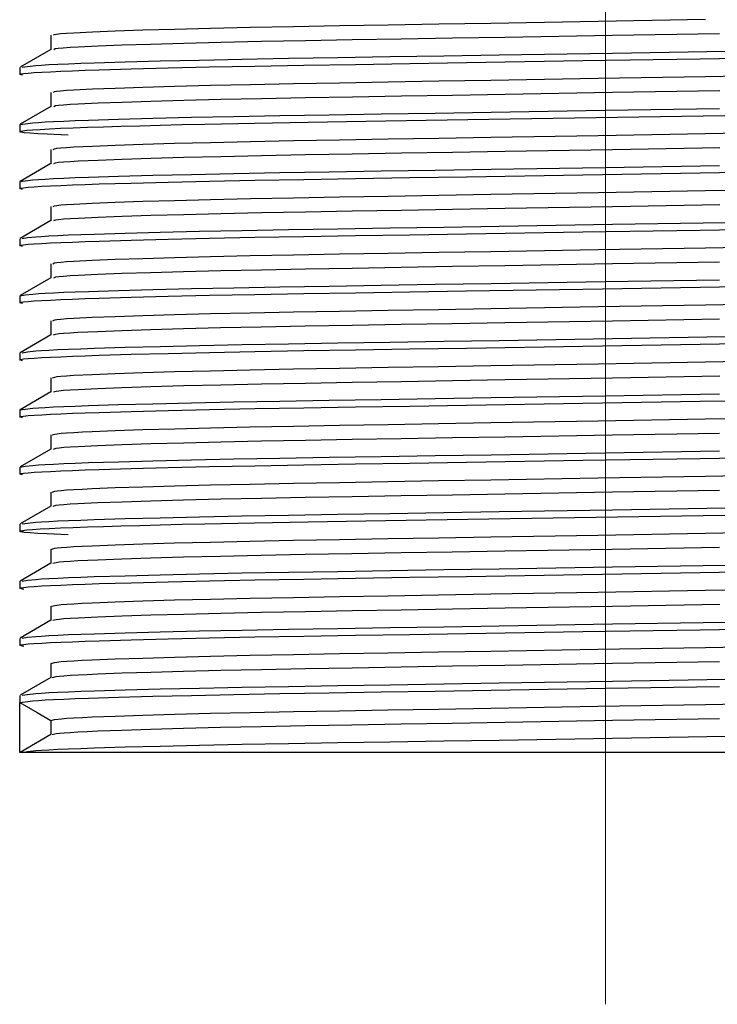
# Model space of a CAD drawing. Header units: millimetres. Extents: x 262469 to 275208, y -32539 to 9411.
# Tile 251 of 256: x 269135.69 to 269139.68, y -13446.19 to -13440.56. Entities that reach past the tile are written whole.
import ezdxf

# ---------------------------------------------------------------- set-up
doc = ezdxf.new("R2010")
doc.units = ezdxf.units.MM
doc.header["$LTSCALE"] = 100
doc.layers.add('$ IE_TELETECHNIKA', color=5, linetype='Continuous', lineweight=30)

msp = doc.modelspace()

# ---------------------------------------------------------------- linework, layer by layer
at = {"layer": '$ IE_TELETECHNIKA', "color": 7, "linetype": 'Continuous', "lineweight": 5, "ltscale": 20.32}
msp.add_line((269139.0356, -13446.1918), (269139.0356, -13435.7518), dxfattribs=at)
at = {"layer": '$ IE_TELETECHNIKA', "color": 7, "linetype": 'Continuous'}
for p, q in [((269135.8644, -13440.6493), (269135.8644, -13440.7303)), ((269135.8644, -13440.6493), (269135.8644, -13440.7303)), ((269135.8655, -13440.7297), (269135.6887, -13440.8318)), ((269135.6876, -13440.833), (269135.6876, -13440.8738)), ((269135.8644, -13440.9759), (269135.8644, -13441.0569)), ((269135.8644, -13440.9759), (269135.8644, -13441.0569)), ((269135.8655, -13441.0562), (269135.6887, -13441.1584)), ((269135.6876, -13441.1596), (269135.6876, -13441.2004)), ((269135.8644, -13441.3024), (269135.8644, -13441.3835)), ((269135.8644, -13441.3024), (269135.8644, -13441.3835)), ((269135.8655, -13441.3828), (269135.6887, -13441.485)), ((269135.6876, -13441.4861), (269135.6876, -13441.5269)), ((269135.8644, -13441.629), (269135.8644, -13441.71)), ((269135.8644, -13441.629), (269135.8644, -13441.71)), ((269135.8655, -13441.7094), (269135.6887, -13441.8115)), ((269135.6876, -13441.8127), (269135.6876, -13441.8535)), ((269135.8644, -13441.9556), (269135.8644, -13442.0366)), ((269135.8644, -13441.9556), (269135.8644, -13442.0366)), ((269135.8655, -13442.036), (269135.6887, -13442.1381)), ((269135.6876, -13442.1393), (269135.6876, -13442.1801)), ((269135.8644, -13442.2822), (269135.8644, -13442.3632)), ((269135.8644, -13442.2822), (269135.8644, -13442.3632)), ((269135.8654, -13442.3626), (269135.6887, -13442.4647)), ((269135.6876, -13442.4658), (269135.6876, -13442.5067)), ((269135.8644, -13442.6087), (269135.8644, -13442.6897)), ((269135.8644, -13442.6087), (269135.8644, -13442.6897)), ((269135.8655, -13442.6891), (269135.6887, -13442.7912)), ((269135.6876, -13442.7924), (269135.6876, -13442.8332)), ((269135.8644, -13442.9353), (269135.8644, -13443.0163)), ((269135.8644, -13442.9353), (269135.8644, -13443.0163)), ((269135.8655, -13443.0157), (269135.6887, -13443.1178)), ((269135.6876, -13443.119), (269135.6876, -13443.1598)), ((269135.8644, -13443.2619), (269135.8644, -13443.3429)), ((269135.8644, -13443.2619), (269135.8644, -13443.3429)), ((269135.8655, -13443.3423), (269135.6887, -13443.4444)), ((269135.6876, -13443.4455), (269135.6876, -13443.4864)), ((269135.7101, -13443.492), (269135.6876, -13443.4864)), ((269135.8644, -13443.5884), (269135.8644, -13443.6695)), ((269135.8644, -13443.5884), (269135.8644, -13443.6695)), ((269135.8655, -13443.6689), (269135.6887, -13443.7709)), ((269135.6876, -13443.7721), (269135.6876, -13443.8129)), ((269135.7101, -13443.8186), (269135.7025, -13443.8167)), ((269135.8644, -13443.915), (269135.8644, -13443.996)), ((269135.8644, -13443.915), (269135.8644, -13443.996)), ((269135.8655, -13443.9954), (269135.6887, -13444.0975)), ((269135.6876, -13444.0987), (269135.6876, -13444.1395)), ((269135.7101, -13444.1451), (269135.7025, -13444.1432)), ((269135.8644, -13444.2416), (269135.8644, -13444.3226)), ((269135.8644, -13444.2416), (269135.8644, -13444.3226)), ((269135.8655, -13444.322), (269135.6887, -13444.4241)), ((269135.6876, -13444.4253), (269135.6876, -13444.4631)), ((269135.6876, -13444.7518), (269135.6876, -13444.4661)), ((269135.8644, -13444.5681), (269135.8644, -13444.6492)), ((269135.8655, -13444.6485), (269135.6887, -13444.7507)), ((269142.3836, -13444.7518), (269135.6876, -13444.7518))]:
    msp.add_line(p, q, dxfattribs=at)
for points in [[(269135.8803, -13440.6493), (269135.8845, -13440.6446), (269135.897, -13440.6422), (269135.9205, -13440.6397), (269135.954, -13440.6372), (269135.9963, -13440.6346), (269136.1025, -13440.6294), (269136.2335, -13440.6241), (269136.39, -13440.6188), (269136.5724, -13440.6135), (269136.7785, -13440.6083), (269137.0059, -13440.6033), (269137.2523, -13440.5984), (269137.5156, -13440.5937), (269137.7933, -13440.5889), (269138.0828, -13440.584), (269138.3814, -13440.5789), (269138.9943, -13440.5684), (269139.6087, -13440.5578)], [(269135.8828, -13440.7297), (269135.8901, -13440.7249), (269135.9073, -13440.7225), (269135.9359, -13440.72), (269135.9745, -13440.7174), (269136.0214, -13440.7148), (269136.1348, -13440.7096), (269136.2724, -13440.7043), (269136.4356, -13440.699), (269136.6245, -13440.6938), (269136.8365, -13440.6886), (269137.0692, -13440.6836), (269137.3203, -13440.6788), (269137.5877, -13440.6741), (269137.8689, -13440.6693), (269138.1611, -13440.6643), (269138.4617, -13440.6592), (269139.0762, -13440.6486), (269139.6892, -13440.6381)], [(269135.7025, -13440.8775), (269135.6869, -13440.8726), (269135.693, -13440.8702), (269135.7093, -13440.8677), (269135.7351, -13440.8651), (269135.7698, -13440.8625), (269135.8129, -13440.8599), (269135.8639, -13440.8573), (269135.9224, -13440.8546), (269135.9883, -13440.8519), (269136.0616, -13440.8492), (269136.1421, -13440.8464), (269136.3249, -13440.841), (269136.5357, -13440.8355), (269136.7721, -13440.8302), (269137.0314, -13440.8251), (269137.3108, -13440.8202), (269137.6075, -13440.8153), (269137.9185, -13440.8103), (269138.241, -13440.8051), (269138.9069, -13440.7943), (269139.578, -13440.7833), (269139.907, -13440.778)], [(269135.7003, -13440.8317), (269135.7323, -13440.8269), (269135.7786, -13440.822), (269135.8116, -13440.8195), (269135.8534, -13440.8169), (269135.9051, -13440.8143), (269135.9661, -13440.8117), (269136.0357, -13440.8091), (269136.1134, -13440.8064), (269136.2899, -13440.8011), (269136.4908, -13440.7958), (269136.7141, -13440.7907), (269136.9586, -13440.7857), (269137.2232, -13440.7809), (269137.5055, -13440.7761), (269137.8024, -13440.7714), (269138.1111, -13440.7664), (269138.4283, -13440.7613), (269139.0771, -13440.7507), (269139.7244, -13440.7401)], [(269135.8797, -13440.9758), (269135.8851, -13440.9711), (269135.8976, -13440.9687), (269135.9208, -13440.9662), (269135.9541, -13440.9637), (269135.9962, -13440.9612), (269136.1024, -13440.9559), (269136.2335, -13440.9507), (269136.39, -13440.9454), (269136.5724, -13440.9401), (269136.7784, -13440.9349), (269137.0058, -13440.9299), (269137.2522, -13440.925), (269137.5155, -13440.9202), (269137.7932, -13440.9155), (269138.0827, -13440.9106), (269138.3813, -13440.9055), (269138.9942, -13440.8949), (269139.6086, -13440.8844), (269139.9091, -13440.8792)], [(269135.8827, -13441.0562), (269135.8912, -13441.0515), (269135.9082, -13441.049), (269135.9366, -13441.0465), (269135.975, -13441.044), (269136.0218, -13441.0414), (269136.1355, -13441.0361), (269136.2733, -13441.0309), (269136.4366, -13441.0256), (269136.6256, -13441.0203), (269136.8377, -13441.0152), (269137.0704, -13441.0102), (269137.3215, -13441.0054), (269137.589, -13441.0006), (269137.8701, -13440.9958), (269138.1624, -13440.9909), (269138.4629, -13440.9857), (269139.0773, -13440.9751), (269139.6901, -13440.9646)], [(269135.6876, -13441.1596), (269135.7189, -13441.1547), (269135.7629, -13441.1497), (269135.7938, -13441.1472), (269135.8326, -13441.1447), (269135.8808, -13441.1421), (269135.9384, -13441.1395), (269136.0049, -13441.1368), (269136.0795, -13441.1342), (269136.2511, -13441.1288), (269136.4485, -13441.1235), (269136.6692, -13441.1182), (269136.9119, -13441.1132), (269137.1752, -13441.1083), (269137.4569, -13441.1035), (269137.754, -13441.0987), (269138.0634, -13441.0937), (269138.3821, -13441.0886), (269139.0353, -13441.0779), (269139.6886, -13441.0672)], [(269135.9632, -13441.2209), (269135.8432, -13441.2149), (269135.7904, -13441.212), (269135.7461, -13441.2091), (269135.7133, -13441.2064), (269135.6942, -13441.2036), (269135.6876, -13441.201), (269135.6914, -13441.1983), (269135.7048, -13441.1956), (269135.728, -13441.1928), (269135.761, -13441.19), (269135.8039, -13441.1871), (269135.8568, -13441.1842), (269135.9197, -13441.1813), (269135.9922, -13441.1783), (269136.0741, -13441.1753), (269136.1651, -13441.1722), (269136.2649, -13441.1692), (269136.3732, -13441.1662), (269136.4896, -13441.1632), (269136.6137, -13441.1603), (269136.7453, -13441.1574), (269137.0288, -13441.1517), (269137.337, -13441.1463), (269137.666, -13441.1409), (269138.0117, -13441.1354), (269138.37, -13441.1296), (269139.84, -13441.1056)], [(269135.8789, -13441.3024), (269135.8857, -13441.2977), (269135.8983, -13441.2953), (269135.9212, -13441.2928), (269135.9542, -13441.2903), (269135.9961, -13441.2877), (269136.1022, -13441.2825), (269136.2335, -13441.2772), (269136.3901, -13441.2719), (269136.5723, -13441.2666), (269136.7784, -13441.2615), (269137.0057, -13441.2564), (269137.2521, -13441.2516), (269137.5154, -13441.2468), (269137.7931, -13441.2421), (269138.0826, -13441.2371), (269138.3812, -13441.232), (269138.994, -13441.2215), (269139.6084, -13441.2109), (269139.909, -13441.2058)], [(269135.8824, -13441.3828), (269135.892, -13441.3781), (269135.9087, -13441.3756), (269135.9367, -13441.3731), (269135.9748, -13441.3706), (269136.0214, -13441.368), (269136.1351, -13441.3627), (269136.273, -13441.3574), (269136.4363, -13441.3522), (269136.6252, -13441.3469), (269136.8372, -13441.3417), (269137.0699, -13441.3368), (269137.3211, -13441.3319), (269137.5885, -13441.3272), (269137.8697, -13441.3224), (269138.1619, -13441.3174), (269138.4624, -13441.3123), (269139.0769, -13441.3017), (269139.6898, -13441.2912)], [(269135.6876, -13441.4861), (269135.7189, -13441.4812), (269135.7629, -13441.4763), (269135.7938, -13441.4738), (269135.8326, -13441.4713), (269135.8808, -13441.4687), (269135.9384, -13441.4661), (269136.0049, -13441.4634), (269136.0795, -13441.4607), (269136.2511, -13441.4554), (269136.4485, -13441.45), (269136.6692, -13441.4448), (269136.9119, -13441.4397), (269137.1752, -13441.4348), (269137.4569, -13441.4301), (269137.754, -13441.4253), (269138.0634, -13441.4203), (269138.3821, -13441.4152), (269139.0353, -13441.4045), (269139.6886, -13441.3938)], [(269135.7025, -13441.5307), (269135.6869, -13441.5258), (269135.693, -13441.5233), (269135.7093, -13441.5208), (269135.7351, -13441.5183), (269135.7698, -13441.5157), (269135.8129, -13441.5131), (269135.8639, -13441.5104), (269135.9224, -13441.5078), (269135.9883, -13441.505), (269136.0616, -13441.5023), (269136.1421, -13441.4996), (269136.3249, -13441.4941), (269136.5357, -13441.4887), (269136.7721, -13441.4834), (269137.0313, -13441.4783), (269137.3107, -13441.4733), (269137.6074, -13441.4684), (269137.9185, -13441.4635), (269138.241, -13441.4583), (269138.9069, -13441.4474), (269139.578, -13441.4364), (269139.9069, -13441.4311)], [(269135.878, -13441.629), (269135.8862, -13441.6243), (269135.8989, -13441.6219), (269135.9216, -13441.6194), (269135.9543, -13441.6169), (269135.996, -13441.6143), (269136.102, -13441.6091), (269136.2334, -13441.6038), (269136.3901, -13441.5985), (269136.5723, -13441.5932), (269136.7783, -13441.588), (269137.0057, -13441.583), (269137.2521, -13441.5782), (269137.5153, -13441.5734), (269137.7931, -13441.5686), (269138.0826, -13441.5637), (269138.3811, -13441.5586), (269138.9939, -13441.5481), (269139.6083, -13441.5375), (269139.9088, -13441.5324)], [(269135.882, -13441.7093), (269135.8927, -13441.7046), (269135.9092, -13441.7022), (269135.9369, -13441.6997), (269135.9746, -13441.6971), (269136.021, -13441.6946), (269136.1347, -13441.6893), (269136.2727, -13441.684), (269136.436, -13441.6787), (269136.6248, -13441.6735), (269136.8368, -13441.6683), (269137.0695, -13441.6634), (269137.3207, -13441.6585), (269137.5881, -13441.6538), (269137.8692, -13441.649), (269138.1615, -13441.644), (269138.462, -13441.6389), (269139.0765, -13441.6283), (269139.6895, -13441.6178)], [(269135.7003, -13441.8114), (269135.7323, -13441.8066), (269135.7787, -13441.8017), (269135.8116, -13441.7992), (269135.8534, -13441.7966), (269135.9051, -13441.7941), (269135.9661, -13441.7914), (269136.0357, -13441.7888), (269136.1134, -13441.7861), (269136.2899, -13441.7808), (269136.4909, -13441.7756), (269136.7141, -13441.7704), (269136.9587, -13441.7654), (269137.2233, -13441.7606), (269137.5055, -13441.7558), (269137.8025, -13441.7511), (269138.1111, -13441.7461), (269138.4284, -13441.741), (269139.0771, -13441.7304), (269139.7244, -13441.7198)], [(269135.7025, -13441.8572), (269135.6869, -13441.8523), (269135.693, -13441.8499), (269135.7093, -13441.8474), (269135.7351, -13441.8448), (269135.7698, -13441.8423), (269135.8129, -13441.8397), (269135.8639, -13441.837), (269135.9224, -13441.8343), (269135.9883, -13441.8316), (269136.0616, -13441.8289), (269136.1421, -13441.8262), (269136.3249, -13441.8207), (269136.5357, -13441.8153), (269136.7721, -13441.81), (269137.0314, -13441.8048), (269137.3108, -13441.7999), (269137.6075, -13441.795), (269137.9185, -13441.79), (269138.241, -13441.7848), (269138.9069, -13441.774), (269139.578, -13441.763), (269139.907, -13441.7577)], [(269135.877, -13441.9555), (269135.8866, -13441.9508), (269135.8995, -13441.9484), (269135.922, -13441.946), (269135.9545, -13441.9434), (269135.996, -13441.9409), (269136.1019, -13441.9356), (269136.2334, -13441.9304), (269136.3901, -13441.9251), (269136.5723, -13441.9198), (269136.7783, -13441.9146), (269137.0056, -13441.9096), (269137.252, -13441.9047), (269137.5153, -13441.9), (269137.793, -13441.8952), (269138.0825, -13441.8903), (269138.381, -13441.8852), (269138.9938, -13441.8746), (269139.6082, -13441.8641), (269139.9087, -13441.8589)], [(269135.8814, -13442.0359), (269135.8934, -13442.0312), (269135.9098, -13442.0288), (269135.9371, -13442.0263), (269135.9745, -13442.0237), (269136.0206, -13442.0212), (269136.1342, -13442.0159), (269136.2724, -13442.0106), (269136.4357, -13442.0053), (269136.6244, -13442.0001), (269136.8364, -13441.9949), (269137.069, -13441.9899), (269137.3202, -13441.9851), (269137.5876, -13441.9803), (269137.8688, -13441.9756), (269138.161, -13441.9706), (269138.4616, -13441.9654), (269139.0761, -13441.9549), (269139.6891, -13441.9443)], [(269135.6876, -13442.1393), (269135.7189, -13442.1344), (269135.7629, -13442.1295), (269135.7938, -13442.1269), (269135.8326, -13442.1244), (269135.8808, -13442.1218), (269135.9384, -13442.1192), (269136.0049, -13442.1165), (269136.0795, -13442.1139), (269136.2511, -13442.1085), (269136.4485, -13442.1032), (269136.6692, -13442.098), (269136.9119, -13442.0929), (269137.1752, -13442.088), (269137.4569, -13442.0832), (269137.754, -13442.0784), (269138.0634, -13442.0734), (269138.3821, -13442.0683), (269139.0353, -13442.0576), (269139.6886, -13442.047)], [(269135.7025, -13442.1838), (269135.6869, -13442.1789), (269135.693, -13442.1764), (269135.7093, -13442.1739), (269135.7351, -13442.1714), (269135.7698, -13442.1688), (269135.8129, -13442.1662), (269135.8639, -13442.1636), (269135.9224, -13442.1609), (269135.9883, -13442.1582), (269136.0616, -13442.1555), (269136.1421, -13442.1527), (269136.3249, -13442.1472), (269136.5357, -13442.1418), (269136.7721, -13442.1365), (269137.0313, -13442.1314), (269137.3107, -13442.1265), (269137.6074, -13442.1216), (269137.9185, -13442.1166), (269138.241, -13442.1114), (269138.9069, -13442.1005), (269139.578, -13442.0896), (269139.9069, -13442.0843)], [(269135.8758, -13442.2821), (269135.8869, -13442.2774), (269135.9001, -13442.275), (269135.9224, -13442.2725), (269135.9547, -13442.27), (269135.996, -13442.2674), (269136.1017, -13442.2622), (269136.2334, -13442.2569), (269136.3901, -13442.2516), (269136.5723, -13442.2464), (269136.7782, -13442.2412), (269137.0056, -13442.2362), (269137.252, -13442.2313), (269137.5152, -13442.2265), (269137.7929, -13442.2218), (269138.0824, -13442.2169), (269138.3809, -13442.2118), (269138.9937, -13442.2012), (269139.6081, -13442.1907), (269139.9086, -13442.1855)], [(269135.8807, -13442.3625), (269135.8939, -13442.3578), (269135.9103, -13442.3554), (269135.9373, -13442.3529), (269135.9743, -13442.3503), (269136.0202, -13442.3477), (269136.1338, -13442.3425), (269136.272, -13442.3372), (269136.4353, -13442.3319), (269136.6239, -13442.3266), (269136.8359, -13442.3215), (269137.0685, -13442.3165), (269137.3197, -13442.3117), (269137.587, -13442.3069), (269137.8682, -13442.3021), (269138.1605, -13442.2972), (269138.4611, -13442.292), (269139.0756, -13442.2815), (269139.6887, -13442.2709)], [(269135.7025, -13442.5104), (269135.6869, -13442.5055), (269135.693, -13442.503), (269135.7093, -13442.5005), (269135.7351, -13442.498), (269135.7698, -13442.4954), (269135.8129, -13442.4928), (269135.8639, -13442.4902), (269135.9224, -13442.4875), (269135.9883, -13442.4848), (269136.0616, -13442.482), (269136.1421, -13442.4793), (269136.3249, -13442.4738), (269136.5357, -13442.4684), (269136.7721, -13442.4631), (269137.0314, -13442.458), (269137.3108, -13442.453), (269137.6075, -13442.4482), (269137.9185, -13442.4432), (269138.241, -13442.438), (269138.9069, -13442.4271), (269139.578, -13442.4161), (269139.907, -13442.4108)], [(269135.7002, -13442.4646), (269135.7323, -13442.4597), (269135.7786, -13442.4548), (269135.8116, -13442.4523), (269135.8534, -13442.4498), (269135.9051, -13442.4472), (269135.9661, -13442.4446), (269136.0357, -13442.442), (269136.1134, -13442.4393), (269136.2899, -13442.434), (269136.4908, -13442.4287), (269136.7141, -13442.4235), (269136.9586, -13442.4185), (269137.2232, -13442.4137), (269137.5055, -13442.409), (269137.8024, -13442.4042), (269138.1111, -13442.3993), (269138.4283, -13442.3941), (269139.0771, -13442.3835), (269139.7244, -13442.373)], [(269135.8745, -13442.6087), (269135.8871, -13442.604), (269135.9006, -13442.6016), (269135.9228, -13442.5991), (269135.9549, -13442.5966), (269135.996, -13442.594), (269136.1016, -13442.5888), (269136.2333, -13442.5835), (269136.3901, -13442.5782), (269136.5723, -13442.5729), (269136.7782, -13442.5677), (269137.0055, -13442.5627), (269137.2519, -13442.5579), (269137.5151, -13442.5531), (269137.7928, -13442.5484), (269138.0823, -13442.5434), (269138.3808, -13442.5383), (269138.9936, -13442.5278), (269139.608, -13442.5172), (269139.9085, -13442.5121)], [(269135.8801, -13442.6891), (269135.8947, -13442.6843), (269135.9112, -13442.6819), (269135.9381, -13442.6794), (269135.9749, -13442.6769), (269136.0207, -13442.6743), (269136.1344, -13442.669), (269136.2729, -13442.6637), (269136.4363, -13442.6585), (269136.625, -13442.6532), (269136.837, -13442.648), (269137.0697, -13442.6431), (269137.3208, -13442.6383), (269137.5882, -13442.6335), (269137.8694, -13442.6287), (269138.1617, -13442.6237), (269138.4622, -13442.6186), (269139.0767, -13442.608), (269139.6896, -13442.5975)], [(269135.6876, -13442.7924), (269135.7189, -13442.7875), (269135.7629, -13442.7826), (269135.7938, -13442.7801), (269135.8326, -13442.7776), (269135.8808, -13442.775), (269135.9384, -13442.7723), (269136.0049, -13442.7697), (269136.0795, -13442.767), (269136.2511, -13442.7616), (269136.4485, -13442.7563), (269136.6692, -13442.7511), (269136.9119, -13442.746), (269137.1752, -13442.7411), (269137.4569, -13442.7364), (269137.754, -13442.7316), (269138.0634, -13442.7266), (269138.3821, -13442.7214), (269139.0353, -13442.7108), (269139.6886, -13442.7001)], [(269135.7025, -13442.8369), (269135.6869, -13442.8321), (269135.693, -13442.8296), (269135.7093, -13442.8271), (269135.7351, -13442.8245), (269135.7698, -13442.822), (269135.8129, -13442.8194), (269135.8639, -13442.8167), (269135.9224, -13442.814), (269135.9883, -13442.8113), (269136.0616, -13442.8086), (269136.1422, -13442.8059), (269136.325, -13442.8004), (269136.5357, -13442.795), (269136.7721, -13442.7897), (269137.0314, -13442.7845), (269137.3108, -13442.7796), (269137.6075, -13442.7747), (269137.9185, -13442.7698), (269138.241, -13442.7646), (269138.9069, -13442.7537), (269139.5781, -13442.7427), (269139.907, -13442.7374)], [(269135.8731, -13442.9352), (269135.8872, -13442.9305), (269135.9011, -13442.9281), (269135.9232, -13442.9257), (269135.9551, -13442.9231), (269135.996, -13442.9206), (269136.0451, -13442.918), (269136.1014, -13442.9154), (269136.2333, -13442.9101), (269136.3902, -13442.9048), (269136.5722, -13442.8995), (269136.7781, -13442.8943), (269137.0055, -13442.8893), (269137.2519, -13442.8845), (269137.5151, -13442.8797), (269137.7928, -13442.8749), (269138.0822, -13442.87), (269138.3808, -13442.8649), (269138.9935, -13442.8544), (269139.6079, -13442.8438), (269139.9084, -13442.8386)], [(269135.8792, -13443.0156), (269135.8951, -13443.0109), (269135.9117, -13443.0085), (269135.9383, -13443.006), (269135.9749, -13443.0035), (269136.0204, -13443.0009), (269136.1339, -13442.9956), (269136.2725, -13442.9903), (269136.4359, -13442.985), (269136.6245, -13442.9798), (269136.8364, -13442.9746), (269137.0691, -13442.9697), (269137.3203, -13442.9649), (269137.5877, -13442.9601), (269137.8689, -13442.9553), (269138.1611, -13442.9503), (269138.4617, -13442.9452), (269139.0762, -13442.9346), (269139.6892, -13442.9241)], [(269135.6876, -13443.119), (269135.7189, -13443.1141), (269135.7629, -13443.1092), (269135.7938, -13443.1067), (269135.8326, -13443.1041), (269135.8808, -13443.1015), (269135.9384, -13443.0989), (269136.0049, -13443.0963), (269136.0795, -13443.0936), (269136.2511, -13443.0882), (269136.4485, -13443.0829), (269136.6692, -13443.0777), (269136.9119, -13443.0726), (269137.1752, -13443.0677), (269137.4569, -13443.0629), (269137.754, -13443.0581), (269138.0634, -13443.0532), (269138.3821, -13443.048), (269139.0353, -13443.0373), (269139.6886, -13443.0267)], [(269135.7025, -13443.1635), (269135.6869, -13443.1586), (269135.693, -13443.1561), (269135.7093, -13443.1536), (269135.7351, -13443.1511), (269135.7698, -13443.1486), (269135.8129, -13443.146), (269135.8639, -13443.1433), (269135.9224, -13443.1406), (269135.9883, -13443.1379), (269136.0616, -13443.1352), (269136.1421, -13443.1324), (269136.3249, -13443.127), (269136.5357, -13443.1215), (269136.7721, -13443.1162), (269137.0314, -13443.1111), (269137.3108, -13443.1062), (269137.6075, -13443.1013), (269137.9185, -13443.0963), (269138.241, -13443.0911), (269138.9069, -13443.0802), (269139.578, -13443.0693), (269139.907, -13443.064)], [(269135.8716, -13443.2618), (269135.8872, -13443.2571), (269135.9015, -13443.2547), (269135.9237, -13443.2522), (269135.9554, -13443.2497), (269135.9961, -13443.2472), (269136.045, -13443.2446), (269136.1013, -13443.2419), (269136.2332, -13443.2367), (269136.3902, -13443.2314), (269136.5722, -13443.2261), (269136.7781, -13443.2209), (269137.0054, -13443.2159), (269137.2518, -13443.2111), (269137.515, -13443.2063), (269137.7927, -13443.2015), (269138.0822, -13443.1966), (269138.3807, -13443.1915), (269138.9934, -13443.1809), (269139.6078, -13443.1704), (269139.9083, -13443.1652)], [(269135.8781, -13443.3422), (269135.8955, -13443.3375), (269135.9123, -13443.3351), (269135.9386, -13443.3326), (269135.9749, -13443.33), (269136.0202, -13443.3274), (269136.1336, -13443.3222), (269136.2722, -13443.3169), (269136.4357, -13443.3116), (269136.6242, -13443.3063), (269136.8361, -13443.3012), (269137.0688, -13443.2962), (269137.32, -13443.2914), (269137.5874, -13443.2867), (269137.8685, -13443.2818), (269138.1608, -13443.2769), (269138.4613, -13443.2717), (269139.0759, -13443.2612), (269139.6889, -13443.2506)], [(269135.7003, -13443.4443), (269135.7323, -13443.4395), (269135.7787, -13443.4346), (269135.8116, -13443.4321), (269135.8534, -13443.4295), (269135.9051, -13443.4269), (269135.9661, -13443.4243), (269136.0357, -13443.4217), (269136.1134, -13443.419), (269136.2899, -13443.4137), (269136.4909, -13443.4084), (269136.7141, -13443.4033), (269136.9587, -13443.3982), (269137.2233, -13443.3934), (269137.5055, -13443.3887), (269137.8025, -13443.3839), (269138.1111, -13443.379), (269138.4284, -13443.3738), (269139.0771, -13443.3632), (269139.7244, -13443.3527)], [(269135.9632, -13443.5069), (269135.8432, -13443.5009), (269135.7904, -13443.498), (269135.7461, -13443.4952), (269135.7133, -13443.4924), (269135.6942, -13443.4897), (269135.6876, -13443.487), (269135.6914, -13443.4843), (269135.7048, -13443.4816), (269135.728, -13443.4788), (269135.761, -13443.476), (269135.8039, -13443.4731), (269135.8568, -13443.4702), (269135.9197, -13443.4672), (269135.9922, -13443.4643), (269136.0741, -13443.4613), (269136.1651, -13443.4582), (269136.2649, -13443.4552), (269136.3732, -13443.4522), (269136.4896, -13443.4492), (269136.6137, -13443.4463), (269136.7453, -13443.4434), (269137.0288, -13443.4377), (269137.337, -13443.4323), (269137.666, -13443.4269), (269138.0117, -13443.4214), (269138.37, -13443.4156), (269139.84, -13443.3916)], [(269135.87, -13443.5884), (269135.8871, -13443.5837), (269135.9019, -13443.5813), (269135.9241, -13443.5788), (269135.9556, -13443.5763), (269135.9962, -13443.5737), (269136.045, -13443.5711), (269136.1012, -13443.5685), (269136.2332, -13443.5632), (269136.3902, -13443.5579), (269136.5723, -13443.5527), (269136.7781, -13443.5475), (269137.0054, -13443.5424), (269137.2518, -13443.5376), (269137.515, -13443.5329), (269137.7927, -13443.5281), (269138.0821, -13443.5231), (269138.3806, -13443.518), (269138.9933, -13443.5075), (269139.6077, -13443.497), (269139.9082, -13443.4918)], [(269135.8769, -13443.6688), (269135.8956, -13443.6641), (269135.9127, -13443.6616), (269135.9388, -13443.6592), (269135.9748, -13443.6566), (269136.0199, -13443.654), (269136.133, -13443.6488), (269136.2717, -13443.6435), (269136.4352, -13443.6382), (269136.6237, -13443.6329), (269136.8355, -13443.6278), (269137.0681, -13443.6228), (269137.3193, -13443.618), (269137.5867, -13443.6133), (269137.8678, -13443.6084), (269138.1601, -13443.6035), (269138.4607, -13443.5983), (269139.0753, -13443.5877), (269139.6884, -13443.5772)], [(269135.7003, -13443.7709), (269135.7324, -13443.766), (269135.7787, -13443.7611), (269135.8116, -13443.7586), (269135.8534, -13443.7561), (269135.9051, -13443.7535), (269135.9661, -13443.7509), (269136.0358, -13443.7482), (269136.1134, -13443.7456), (269136.29, -13443.7402), (269136.4909, -13443.735), (269136.7142, -13443.7298), (269136.9587, -13443.7248), (269137.2233, -13443.72), (269137.5056, -13443.7153), (269137.8025, -13443.7105), (269138.1111, -13443.7055), (269138.4284, -13443.7004), (269139.0772, -13443.6898), (269139.7245, -13443.6792)], [(269135.7025, -13443.8167), (269135.6869, -13443.8118), (269135.693, -13443.8093), (269135.7093, -13443.8068), (269135.7351, -13443.8043), (269135.7698, -13443.8017), (269135.8129, -13443.7991), (269135.8639, -13443.7964), (269135.9224, -13443.7938), (269135.9883, -13443.791), (269136.0616, -13443.7883), (269136.1421, -13443.7856), (269136.3249, -13443.7801), (269136.5357, -13443.7747), (269136.7721, -13443.7694), (269137.0313, -13443.7643), (269137.3107, -13443.7593), (269137.6074, -13443.7545), (269137.9185, -13443.7495), (269138.241, -13443.7443), (269138.9069, -13443.7334), (269139.578, -13443.7224), (269139.9069, -13443.7171)], [(269135.8682, -13443.915), (269135.8869, -13443.9102), (269135.9245, -13443.9054), (269135.9559, -13443.9029), (269135.9963, -13443.9003), (269136.045, -13443.8977), (269136.1011, -13443.8951), (269136.2331, -13443.8898), (269136.3902, -13443.8845), (269136.5723, -13443.8792), (269136.7781, -13443.874), (269137.0054, -13443.869), (269137.2518, -13443.8642), (269137.515, -13443.8595), (269137.7926, -13443.8547), (269138.0821, -13443.8497), (269138.3806, -13443.8446), (269138.9933, -13443.8341), (269139.6076, -13443.8235), (269139.9081, -13443.8184)], [(269135.8758, -13443.9954), (269135.8961, -13443.9906), (269135.9135, -13443.9882), (269135.9396, -13443.9857), (269135.9755, -13443.9832), (269136.0205, -13443.9806), (269136.1336, -13443.9753), (269136.2725, -13443.97), (269136.4362, -13443.9647), (269136.6247, -13443.9595), (269136.8366, -13443.9543), (269137.0693, -13443.9493), (269137.3205, -13443.9446), (269137.5879, -13443.9398), (269137.869, -13443.935), (269138.1613, -13443.93), (269138.4618, -13443.9249), (269139.0763, -13443.9143), (269139.6893, -13443.9038)], [(269135.7025, -13444.1432), (269135.6869, -13444.1383), (269135.693, -13444.1359), (269135.7093, -13444.1334), (269135.7351, -13444.1308), (269135.7698, -13444.1283), (269135.8129, -13444.1257), (269135.8639, -13444.123), (269135.9224, -13444.1203), (269135.9883, -13444.1176), (269136.0616, -13444.1149), (269136.1421, -13444.1122), (269136.3249, -13444.1067), (269136.5357, -13444.1013), (269136.7721, -13444.096), (269137.0314, -13444.0908), (269137.3108, -13444.0859), (269137.6075, -13444.081), (269137.9185, -13444.076), (269138.241, -13444.0708), (269138.9069, -13444.06), (269139.578, -13444.049), (269139.907, -13444.0437)], [(269135.7003, -13444.0974), (269135.7324, -13444.0926), (269135.7787, -13444.0877), (269135.8116, -13444.0852), (269135.8534, -13444.0826), (269135.9051, -13444.0801), (269135.9661, -13444.0774), (269136.0358, -13444.0748), (269136.1134, -13444.0721), (269136.29, -13444.0668), (269136.4909, -13444.0616), (269136.7142, -13444.0564), (269136.9587, -13444.0514), (269137.2233, -13444.0466), (269137.5056, -13444.0418), (269137.8025, -13444.0371), (269138.1111, -13444.0321), (269138.4284, -13444.027), (269139.0772, -13444.0164), (269139.7245, -13444.0058)], [(269135.8664, -13444.2416), (269135.8866, -13444.2368), (269135.9249, -13444.2319), (269135.9562, -13444.2294), (269135.9965, -13444.2269), (269136.045, -13444.2243), (269136.101, -13444.2217), (269136.2331, -13444.2164), (269136.3902, -13444.2111), (269136.5723, -13444.2058), (269136.7781, -13444.2006), (269137.0053, -13444.1956), (269137.2517, -13444.1908), (269137.5149, -13444.186), (269137.7926, -13444.1812), (269138.082, -13444.1763), (269138.3805, -13444.1712), (269138.9932, -13444.1607), (269139.6075, -13444.1501), (269139.908, -13444.1449)], [(269135.8744, -13444.3219), (269135.8961, -13444.3172), (269135.9139, -13444.3148), (269135.9399, -13444.3123), (269135.9756, -13444.3097), (269136.0203, -13444.3072), (269136.0732, -13444.3045), (269136.1332, -13444.3019), (269136.2722, -13444.2966), (269136.4359, -13444.2913), (269136.6244, -13444.2861), (269136.8362, -13444.2809), (269137.0689, -13444.2759), (269137.3201, -13444.2711), (269137.5875, -13444.2664), (269137.8686, -13444.2616), (269138.1609, -13444.2566), (269138.4614, -13444.2514), (269139.0759, -13444.2409), (269139.6889, -13444.2303)], [(269135.7003, -13444.424), (269135.7324, -13444.4192), (269135.7787, -13444.4143), (269135.8117, -13444.4118), (269135.8535, -13444.4092), (269135.9052, -13444.4066), (269135.9662, -13444.404), (269136.0359, -13444.4014), (269136.1135, -13444.3987), (269136.2901, -13444.3934), (269136.491, -13444.3881), (269136.7143, -13444.383), (269136.9588, -13444.378), (269137.2234, -13444.3731), (269137.5057, -13444.3684), (269137.8027, -13444.3636), (269138.1113, -13444.3587), (269138.4286, -13444.3535), (269139.0773, -13444.3429), (269139.7246, -13444.3324)], [(269135.6876, -13444.4661), (269135.7189, -13444.4612), (269135.7629, -13444.4563), (269135.7938, -13444.4538), (269135.8326, -13444.4512), (269135.8808, -13444.4486), (269135.9384, -13444.446), (269136.0049, -13444.4434), (269136.0795, -13444.4407), (269136.2511, -13444.4353), (269136.4485, -13444.43), (269136.6692, -13444.4248), (269136.9119, -13444.4197), (269137.1752, -13444.4148), (269137.4569, -13444.41), (269137.754, -13444.4052), (269138.0634, -13444.4003), (269138.3821, -13444.3951), (269139.0353, -13444.3844), (269139.6886, -13444.3738)], [(269135.6876, -13444.4661), (269135.7866, -13444.5232), (269135.8644, -13444.5681)], [(269135.8644, -13444.5681), (269135.8863, -13444.5634), (269135.9253, -13444.5585), (269135.9566, -13444.556), (269135.9967, -13444.5534), (269136.0451, -13444.5508), (269136.101, -13444.5482), (269136.2331, -13444.5429), (269136.3904, -13444.5377), (269136.5725, -13444.5324), (269136.7782, -13444.5272), (269137.0055, -13444.5221), (269137.2519, -13444.5173), (269137.5151, -13444.5126), (269137.7927, -13444.5078), (269138.0822, -13444.5029), (269138.3806, -13444.4977), (269138.9933, -13444.4872), (269139.6076, -13444.4767), (269139.908, -13444.4715)], [(269135.8728, -13444.6485), (269135.896, -13444.6438), (269135.9142, -13444.6413), (269135.9402, -13444.6389), (269135.9757, -13444.6363), (269136.0202, -13444.6337), (269136.0728, -13444.6311), (269136.1327, -13444.6285), (269136.2718, -13444.6232), (269136.4355, -13444.6179), (269136.6239, -13444.6126), (269136.8357, -13444.6075), (269137.0684, -13444.6025), (269137.3195, -13444.5977), (269137.5869, -13444.593), (269137.8681, -13444.5882), (269138.1603, -13444.5832), (269138.4609, -13444.578), (269139.0755, -13444.5674), (269139.6885, -13444.5569)], [(269135.7003, -13444.7506), (269135.7323, -13444.7457), (269135.7787, -13444.7408), (269135.8116, -13444.7383), (269135.8534, -13444.7358), (269135.9051, -13444.7332), (269135.9661, -13444.7306), (269136.0357, -13444.7279), (269136.1134, -13444.7253), (269136.2899, -13444.72), (269136.4909, -13444.7147), (269136.7141, -13444.7095), (269136.9587, -13444.7045), (269137.2233, -13444.6997), (269137.5055, -13444.695), (269137.8025, -13444.6902), (269138.1111, -13444.6853), (269138.4284, -13444.6801), (269139.0771, -13444.6695), (269139.7245, -13444.659)]]:
    msp.add_lwpolyline(points, dxfattribs=at)

doc.saveas('drawing.dxf')
